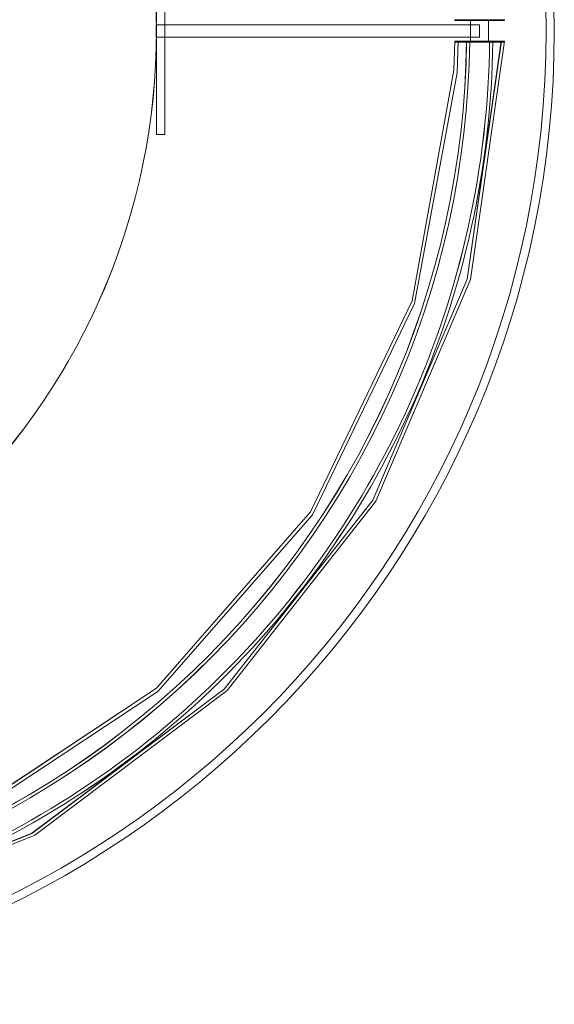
# Model space of a CAD drawing. Header units: millimetres. Extents: x 5678 to 25228, y 1791 to 30190.
# Tile 7 of 63: x 10652 to 11297, y 13596 to 14785. Entities that reach past the tile are written whole.
import ezdxf

# ---------------------------------------------------------------- set-up
doc = ezdxf.new("R2010")
doc.units = ezdxf.units.MM
for name, color, linetype, lineweight in [('A-DETL-LIT3', 41, 'Continuous', 0), ('A-GENM', 13, 'Continuous', 5), ('Existing Ground Floor - XRef$0$S-COLS', 2, 'Continuous', 5)]:
    doc.layers.add(name, color=color, linetype=linetype, lineweight=lineweight)

# ---------------------------------------------------------------- blocks, each defined once
blk = doc.blocks.new('IDA_MW09A_Circular - IDA_MW08_1600mm-20676379-PD-11_GL Ground Floor Overall Plan')
at = {"layer": 'A-GENM', "color": 50}
for p, q in [((125, -545.1), (-125, -545.1)), ((-125, -545.1), (125, -545.1)), ((-7.5, -544.9), (-7.5, -544.9)), ((-7.5, -544.9), (-7.5, -924.2)), ((-7.5, -934.9), (-7.5, -544.9)), ((7.5, -544.9), (-7.5, -544.9)), ((-7.5, -544.9), (7.5, -544.9)), ((7.5, -544.9), (7.5, -934.9)), ((7.5, -924.2), (7.5, -544.9)), ((7.5, -544.9), (7.5, -544.9)), ((125, -555.1), (125, -545.1)), ((125, -545.1), (125, -555.1)), ((125, -545.1), (125, -545.1)), ((-125, -555.1), (125, -555.1)), ((125, -555.1), (-125, -555.1)), ((125, -555.1), (125, -555.1)), ((-12.5, -905), (-13.5, -905)), ((-13.5, -964.9), (-13.5, -905)), ((-13.5, -905), (-13.5, -964.9)), ((-12.5, -964.9), (-12.5, -905)), ((-12.5, -905), (-12.5, -964.9)), ((13.5, -905), (12.5, -905)), ((12.5, -964.9), (12.5, -905)), ((12.5, -905), (12.5, -964.9)), ((13.5, -964.9), (13.5, -905)), ((13.5, -905), (13.5, -964.9)), ((-13.5, -924.2), (-13.5, -945.8)), ((-13.5, -945.8), (-13.5, -924.2)), ((-13.5, -924.2), (-13.5, -924.2)), ((-12.5, -924.2), (-13.5, -924.2)), ((-13.5, -924.2), (-12.5, -924.2)), ((-12.5, -924.2), (-12.5, -924.2)), ((-12.5, -924.2), (-12.5, -945.8)), ((-12.5, -945.8), (-12.5, -924.2)), ((-12.5, -924.2), (-12.5, -924.2)), ((-12.5, -924.2), (-12.5, -945.8)), ((-12.5, -945.8), (-12.5, -924.2)), ((12.5, -924.2), (-12.5, -924.2)), ((-12.5, -924.2), (12.5, -924.2)), ((-7.5, -924.2), (-7.5, -924.2)), ((-7.5, -924.2), (-7.5, -934.9)), ((7.5, -924.2), (-7.5, -924.2)), ((-7.5, -924.2), (7.5, -924.2)), ((7.5, -934.9), (7.5, -924.2)), ((7.5, -924.2), (7.5, -924.2)), ((12.5, -919.3), (12.5, -919.3)), ((12.5, -950.9), (12.5, -919.3)), ((12.5, -923.1), (12.5, -947.1)), ((12.5, -923.1), (12.5, -923.1)), ((12.5, -924.2), (12.5, -945.8)), ((12.5, -945.8), (12.5, -924.2)), ((12.5, -924.2), (12.5, -924.2)), ((13.5, -924.2), (12.5, -924.2)), ((12.5, -924.2), (13.5, -924.2)), ((12.5, -924.2), (12.5, -945.8)), ((12.5, -945.8), (12.5, -924.2)), ((12.5, -924.2), (12.5, -924.2)), ((13.5, -924.2), (13.5, -924.2)), ((13.5, -924.2), (13.5, -945.8)), ((13.5, -945.8), (13.5, -924.2)), ((-7.5, -934.9), (-7.5, -934.9)), ((-7.5, -934.9), (7.5, -934.9)), ((-7.5, -934.9), (7.5, -934.9)), ((7.5, -934.9), (7.5, -934.9)), ((-13.5, -945.8), (-13.5, -945.8)), ((-13.5, -945.8), (-12.5, -945.8)), ((-13.5, -945.8), (-12.5, -945.8)), ((-12.5, -945.8), (-12.5, -945.8)), ((-12.5, -945.8), (-12.5, -945.8)), ((-12.5, -945.8), (12.5, -945.8)), ((-12.5, -945.8), (12.5, -945.8)), ((12.5, -945.8), (12.5, -945.8)), ((12.5, -945.8), (13.5, -945.8)), ((12.5, -945.8), (13.5, -945.8)), ((12.5, -945.8), (12.5, -945.8)), ((12.5, -947.1), (12.5, -947.1)), ((13.5, -945.8), (13.5, -945.8)), ((12.5, -950.9), (12.5, -950.9)), ((-13.5, -964.9), (-12.5, -964.9)), ((12.5, -964.9), (13.5, -964.9))]:
    blk.add_line(p, q, dxfattribs=at)
at = {"layer": 'A-GENM', "color": 50, "flags": 128}
for points in [[(1051.2, 241.4), (1037.7, -41), (949.8, -309.7), (793.6, -545.4), (580.6, -731.1), (325.8, -853.7), (47.6, -904.1), (12.5, -905.1)], [(12.5, -965.1), (300.2, -924), (567.6, -809.9), (796.4, -630.6), (971, -398.3), (1079.7, -128.7), (1115, 159.8), (1111.3, 241.4)], [(1055, 241.4), (1041.5, -41.5), (953.5, -310.7), (797.3, -547), (584.1, -733.4), (329.1, -856.6), (50.6, -907.8), (12.5, -909)], [(12.5, -961.3), (299.7, -920.1), (566.5, -806.1), (794.7, -626.8), (968.7, -394.6), (1076.6, -125.3), (1111.2, 162.8), (1107.5, 241.4)]]:
    blk.add_lwpolyline(points, dxfattribs=at)
at = {"layer": 'A-GENM', "color": 50}
blk.add_circle((0, 254.9), 800, dxfattribs=at)
for radius, start, end in [(1073.1, 270.6671, 4.8876), (1097.1, 270.6525, 4.7804), (1097.1, 270.6525, 4.7804), (1073.1, 270.6671, 4.8876), (1069.3, 270.6695, 4.9052), (1069.3, 270.6695, 4.9052), (1100.9, 270.6502, 4.7637), (1100.9, 270.6502, 4.7637)]:
    blk.add_arc((0, 149.9), radius, start, end, dxfattribs=at)
for points, knots in [([(12.5, -947.1), (12.5, -949.3), (12.5, -952.3), (12.5, -955.7), (12.5, -958), (12.5, -960), (12.5, -961.8), (12.5, -963.2), (12.5, -964.2), (12.5, -964.9), (12.5, -965.1), (12.5, -965), (12.5, -964.5), (12.5, -963.6), (12.5, -962.4), (12.5, -960.7), (12.5, -958.8), (12.5, -956.6), (12.5, -954), (12.5, -951.2), (12.5, -948.3), (12.5, -945.2), (12.5, -941.9), (12.5, -938.5), (12.5, -935.1), (12.5, -931.8), (12.5, -928.4), (12.5, -925), (12.5, -921.9), (12.5, -919), (12.5, -916.2), (12.5, -913.6), (12.5, -911.4), (12.5, -909.5), (12.5, -907.9), (12.5, -906.6), (12.5, -905.7), (12.5, -905.2), (12.5, -905.1), (12.5, -905.4), (12.5, -906), (12.5, -907), (12.5, -908.4), (12.5, -910.2), (12.5, -912.2), (12.5, -914.5), (12.5, -917.9), (12.5, -920.9), (12.5, -923.1)], [0, 0, 0, 0, 0.041667, 0.0625, 0.083333, 0.104167, 0.125, 0.145833, 0.166667, 0.1875, 0.208333, 0.229167, 0.25, 0.270833, 0.291667, 0.3125, 0.333333, 0.354167, 0.375, 0.395833, 0.416667, 0.4375, 0.458333, 0.479167, 0.5, 0.520833, 0.541667, 0.5625, 0.583333, 0.604167, 0.625, 0.645833, 0.666667, 0.6875, 0.708333, 0.729167, 0.75, 0.770833, 0.791667, 0.8125, 0.833333, 0.854167, 0.875, 0.895833, 0.916667, 0.9375, 0.958333, 1, 1, 1, 1]), ([(12.5, -919.3), (12.5, -917.2), (12.5, -914.6), (12.5, -912.1), (12.5, -910.6), (12.5, -909.6), (12.5, -909.1), (12.5, -909), (12.5, -909.3), (12.5, -910.3), (12.5, -911.7), (12.5, -913.6), (12.5, -915.8), (12.5, -918.3), (12.5, -921.4), (12.5, -924.7), (12.5, -927.6), (12.5, -930.1), (12.5, -933.1), (12.5, -937), (12.5, -940.8), (12.5, -943.5), (12.5, -946.3), (12.5, -949.7), (12.5, -953.3), (12.5, -956.1), (12.5, -958.6), (12.5, -960.3), (12.5, -961.2), (12.5, -961.3), (12.5, -960.6), (12.5, -959.3), (12.5, -956.6), (12.5, -953.5), (12.5, -950.9)], [0, 0, 0, 0, 0.055556, 0.083333, 0.111111, 0.138889, 0.166667, 0.194444, 0.222222, 0.25, 0.277778, 0.305556, 0.333333, 0.361111, 0.388889, 0.416667, 0.444444, 0.461806, 0.479167, 0.513889, 0.548611, 0.565972, 0.583333, 0.618056, 0.652778, 0.6875, 0.722222, 0.756944, 0.791667, 0.826389, 0.861111, 0.895833, 0.930556, 1, 1, 1, 1])]:
    blk.add_open_spline(points, degree=3, knots=knots, dxfattribs=at)

msp = doc.modelspace()

# ---------------------------------------------------------------- linework, layer by layer
at = {"layer": 'A-DETL-LIT3', "lineweight": 5, "extrusion": (-1.89048e-06, -1.05762e-07, 1)}
for radius in [1175.087, 1175.087, 1175.087, 1165.087, 1165.087, 1165.087]:
    msp.add_circle((10121.922, 14771.16, -0.038), radius, dxfattribs=at)
at = {"layer": 'A-GENM', "color": 50, "extrusion": (-1.89048e-06, -1.05762e-07, 1)}
for p, q in [((10816.991, 14646.155, -0.016), (10816.991, 14896.155, -0.016)), ((10816.991, 14896.155, -0.016), (10816.991, 14646.155, -0.016)), ((10816.991, 14646.155, -0.016), (10816.991, 14896.155, -0.016)), ((10816.991, 14896.155, -0.016), (10816.991, 14646.155, -0.016)), ((10826.991, 14896.155, -0.016), (10826.991, 14646.155, -0.016)), ((10826.991, 14646.155, -0.016), (10826.991, 14896.155, -0.016)), ((10826.991, 14896.155, -0.016), (10826.991, 14646.155, -0.016)), ((10826.991, 14646.155, -0.016), (10826.991, 14896.155, -0.016)), ((10816.711, 14778.655, -0.016), (10816.711, 14778.655, -0.016)), ((10816.711, 14778.655, -0.016), (11196.026, 14778.655, -0.015)), ((11206.71, 14778.655, -0.015), (10816.711, 14778.655, -0.016)), ((10816.711, 14763.655, -0.016), (10816.711, 14778.655, -0.016)), ((10816.711, 14778.655, -0.016), (10816.711, 14763.655, -0.016)), ((10816.711, 14778.655, -0.016), (10816.711, 14778.655, -0.016)), ((10816.711, 14778.655, -0.016), (11196.026, 14778.655, -0.015)), ((11206.71, 14778.655, -0.015), (10816.711, 14778.655, -0.016)), ((10816.711, 14763.655, -0.016), (10816.711, 14778.655, -0.016)), ((10816.711, 14778.655, -0.016), (10816.711, 14763.655, -0.016)), ((11176.816, 14783.655, -0.015), (11176.816, 14784.655, -0.015)), ((11236.76, 14784.655, -0.015), (11176.816, 14784.655, -0.015)), ((11176.816, 14784.655, -0.015), (11236.76, 14784.655, -0.015)), ((11176.816, 14783.655, -0.015), (11176.816, 14784.655, -0.015)), ((11236.76, 14784.655, -0.015), (11176.816, 14784.655, -0.015)), ((11176.816, 14784.655, -0.015), (11236.76, 14784.655, -0.015)), ((11236.76, 14783.655, -0.015), (11176.816, 14783.655, -0.015)), ((11176.816, 14783.655, -0.015), (11236.76, 14783.655, -0.015)), ((11236.76, 14783.655, -0.015), (11176.816, 14783.655, -0.015)), ((11176.816, 14783.655, -0.015), (11236.76, 14783.655, -0.015)), ((11196.026, 14784.655, -0.015), (11217.606, 14784.655, -0.015)), ((11217.606, 14784.655, -0.015), (11196.026, 14784.655, -0.015)), ((11196.026, 14784.655, -0.015), (11196.026, 14784.655, -0.015)), ((11196.026, 14783.655, -0.015), (11196.026, 14784.655, -0.015)), ((11196.026, 14784.655, -0.015), (11196.026, 14783.655, -0.015)), ((11196.026, 14784.655, -0.015), (11217.606, 14784.655, -0.015)), ((11217.606, 14784.655, -0.015), (11196.026, 14784.655, -0.015)), ((11196.026, 14784.655, -0.015), (11196.026, 14784.655, -0.015)), ((11196.026, 14783.655, -0.015), (11196.026, 14784.655, -0.015)), ((11196.026, 14784.655, -0.015), (11196.026, 14783.655, -0.015)), ((11196.026, 14783.655, -0.015), (11196.026, 14783.655, -0.015)), ((11196.026, 14783.655, -0.015), (11217.606, 14783.655, -0.015)), ((11217.606, 14783.655, -0.015), (11196.026, 14783.655, -0.015)), ((11196.026, 14783.655, -0.015), (11196.026, 14783.655, -0.015)), ((11196.026, 14783.655, -0.015), (11217.606, 14783.655, -0.015)), ((11217.606, 14783.655, -0.015), (11196.026, 14783.655, -0.015)), ((11196.026, 14758.655, -0.015), (11196.026, 14783.655, -0.015)), ((11196.026, 14783.655, -0.015), (11196.026, 14758.655, -0.015)), ((11196.026, 14783.655, -0.015), (11196.026, 14783.655, -0.015)), ((11196.026, 14783.655, -0.015), (11217.606, 14783.655, -0.015)), ((11217.606, 14783.655, -0.015), (11196.026, 14783.655, -0.015)), ((11196.026, 14783.655, -0.015), (11196.026, 14783.655, -0.015)), ((11196.026, 14783.655, -0.015), (11217.606, 14783.655, -0.015)), ((11217.606, 14783.655, -0.015), (11196.026, 14783.655, -0.015)), ((11196.026, 14758.655, -0.015), (11196.026, 14783.655, -0.015)), ((11196.026, 14783.655, -0.015), (11196.026, 14758.655, -0.015)), ((11196.026, 14778.655, -0.015), (11196.026, 14778.655, -0.015)), ((11196.026, 14778.655, -0.015), (11206.71, 14778.655, -0.015)), ((11196.026, 14763.655, -0.015), (11196.026, 14778.655, -0.015)), ((11196.026, 14778.655, -0.015), (11196.026, 14763.655, -0.015)), ((11196.026, 14778.655, -0.015), (11196.026, 14778.655, -0.015)), ((11196.026, 14778.655, -0.015), (11206.71, 14778.655, -0.015)), ((11196.026, 14763.655, -0.015), (11196.026, 14778.655, -0.015)), ((11196.026, 14778.655, -0.015), (11196.026, 14763.655, -0.015)), ((11206.71, 14778.655, -0.015), (11206.71, 14778.655, -0.015)), ((11206.71, 14778.655, -0.015), (11206.71, 14763.655, -0.015)), ((11206.71, 14778.655, -0.015), (11206.71, 14763.655, -0.015)), ((11206.71, 14778.655, -0.015), (11206.71, 14778.655, -0.015)), ((11206.71, 14778.655, -0.015), (11206.71, 14763.655, -0.015)), ((11206.71, 14778.655, -0.015), (11206.71, 14763.655, -0.015)), ((11217.606, 14784.655, -0.015), (11217.606, 14784.655, -0.015)), ((11217.606, 14784.655, -0.015), (11217.606, 14783.655, -0.015)), ((11217.606, 14784.655, -0.015), (11217.606, 14783.655, -0.015)), ((11217.606, 14784.655, -0.015), (11217.606, 14784.655, -0.015)), ((11217.606, 14784.655, -0.015), (11217.606, 14783.655, -0.015)), ((11217.606, 14784.655, -0.015), (11217.606, 14783.655, -0.015)), ((11217.606, 14783.655, -0.015), (11217.606, 14783.655, -0.015)), ((11217.606, 14783.655, -0.015), (11217.606, 14783.655, -0.015)), ((11217.606, 14783.655, -0.015), (11217.606, 14758.655, -0.015)), ((11217.606, 14783.655, -0.015), (11217.606, 14758.655, -0.015)), ((11217.606, 14783.655, -0.015), (11217.606, 14783.655, -0.015)), ((11217.606, 14783.655, -0.015), (11217.606, 14783.655, -0.015)), ((11217.606, 14783.655, -0.015), (11217.606, 14758.655, -0.015)), ((11217.606, 14783.655, -0.015), (11217.606, 14758.655, -0.015)), ((11236.76, 14784.655, -0.015), (11236.76, 14783.655, -0.015)), ((11236.76, 14784.655, -0.015), (11236.76, 14783.655, -0.015)), ((10816.711, 14763.655, -0.016), (11206.71, 14763.655, -0.015)), ((11196.026, 14763.655, -0.015), (10816.711, 14763.655, -0.016)), ((10816.711, 14763.655, -0.016), (10816.711, 14763.655, -0.016)), ((10816.711, 14763.655, -0.016), (11206.71, 14763.655, -0.015)), ((11196.026, 14763.655, -0.015), (10816.711, 14763.655, -0.016)), ((10816.711, 14763.655, -0.016), (10816.711, 14763.655, -0.016)), ((11206.71, 14763.655, -0.015), (11196.026, 14763.655, -0.015)), ((11196.026, 14763.655, -0.015), (11196.026, 14763.655, -0.015)), ((11206.71, 14763.655, -0.015), (11196.026, 14763.655, -0.015)), ((11196.026, 14763.655, -0.015), (11196.026, 14763.655, -0.015)), ((11206.71, 14763.655, -0.015), (11206.71, 14763.655, -0.015)), ((11206.71, 14763.655, -0.015), (11206.71, 14763.655, -0.015)), ((11176.816, 14757.655, -0.015), (11176.816, 14758.655, -0.015)), ((11236.76, 14758.655, -0.015), (11176.816, 14758.655, -0.015)), ((11176.816, 14758.655, -0.015), (11236.76, 14758.655, -0.015)), ((11176.816, 14757.655, -0.015), (11176.816, 14758.655, -0.015)), ((11236.76, 14758.655, -0.015), (11176.816, 14758.655, -0.015)), ((11176.816, 14758.655, -0.015), (11236.76, 14758.655, -0.015)), ((11236.76, 14757.655, -0.015), (11176.816, 14757.655, -0.015)), ((11176.816, 14757.655, -0.015), (11236.76, 14757.655, -0.015)), ((11236.76, 14757.655, -0.015), (11176.816, 14757.655, -0.015)), ((11176.816, 14757.655, -0.015), (11236.76, 14757.655, -0.015)), ((11191.121, 14758.667, -0.015), (11191.121, 14758.667, -0.015)), ((11222.792, 14758.667, -0.015), (11191.121, 14758.667, -0.015)), ((11191.121, 14758.667, -0.015), (11191.121, 14758.667, -0.015)), ((11222.792, 14758.667, -0.015), (11191.121, 14758.667, -0.015)), ((11194.958, 14758.667, -0.015), (11218.955, 14758.667, -0.015)), ((11194.958, 14758.667, -0.015), (11194.958, 14758.667, -0.015)), ((11194.958, 14758.667, -0.015), (11218.955, 14758.667, -0.015)), ((11194.958, 14758.667, -0.015), (11194.958, 14758.667, -0.015)), ((11196.026, 14758.655, -0.015), (11217.606, 14758.655, -0.015)), ((11217.606, 14758.655, -0.015), (11196.026, 14758.655, -0.015)), ((11196.026, 14758.655, -0.015), (11196.026, 14758.655, -0.015)), ((11196.026, 14757.655, -0.015), (11196.026, 14758.655, -0.015)), ((11196.026, 14758.655, -0.015), (11196.026, 14757.655, -0.015)), ((11196.026, 14758.655, -0.015), (11217.606, 14758.655, -0.015)), ((11217.606, 14758.655, -0.015), (11196.026, 14758.655, -0.015)), ((11196.026, 14758.655, -0.015), (11196.026, 14758.655, -0.015)), ((11196.026, 14758.655, -0.015), (11217.606, 14758.655, -0.015)), ((11217.606, 14758.655, -0.015), (11196.026, 14758.655, -0.015)), ((11196.026, 14758.655, -0.015), (11196.026, 14758.655, -0.015)), ((11196.026, 14757.655, -0.015), (11196.026, 14758.655, -0.015)), ((11196.026, 14758.655, -0.015), (11196.026, 14757.655, -0.015)), ((11196.026, 14758.655, -0.015), (11217.606, 14758.655, -0.015)), ((11217.606, 14758.655, -0.015), (11196.026, 14758.655, -0.015)), ((11196.026, 14758.655, -0.015), (11196.026, 14758.655, -0.015)), ((11196.026, 14757.655, -0.015), (11196.026, 14757.655, -0.015)), ((11196.026, 14757.655, -0.015), (11217.606, 14757.655, -0.015)), ((11217.606, 14757.655, -0.015), (11196.026, 14757.655, -0.015)), ((11196.026, 14757.655, -0.015), (11196.026, 14757.655, -0.015)), ((11196.026, 14757.655, -0.015), (11217.606, 14757.655, -0.015)), ((11217.606, 14757.655, -0.015), (11196.026, 14757.655, -0.015)), ((11217.606, 14758.655, -0.015), (11217.606, 14758.655, -0.015)), ((11217.606, 14758.655, -0.015), (11217.606, 14757.655, -0.015)), ((11217.606, 14758.655, -0.015), (11217.606, 14757.655, -0.015)), ((11217.606, 14758.655, -0.015), (11217.606, 14758.655, -0.015)), ((11217.606, 14758.655, -0.015), (11217.606, 14758.655, -0.015)), ((11217.606, 14758.655, -0.015), (11217.606, 14757.655, -0.015)), ((11217.606, 14758.655, -0.015), (11217.606, 14757.655, -0.015)), ((11217.606, 14758.655, -0.015), (11217.606, 14758.655, -0.015)), ((11217.606, 14757.655, -0.015), (11217.606, 14757.655, -0.015)), ((11217.606, 14757.655, -0.015), (11217.606, 14757.655, -0.015)), ((11218.955, 14758.667, -0.015), (11218.955, 14758.667, -0.015)), ((11218.955, 14758.667, -0.015), (11218.955, 14758.667, -0.015)), ((11222.792, 14758.667, -0.015), (11222.792, 14758.667, -0.015)), ((11222.792, 14758.667, -0.015), (11222.792, 14758.667, -0.015)), ((11236.76, 14758.655, -0.015), (11236.76, 14757.655, -0.015)), ((11236.76, 14758.655, -0.015), (11236.76, 14757.655, -0.015)), ((10826.991, 14646.155, -0.016), (10816.991, 14646.155, -0.016)), ((10816.991, 14646.155, -0.016), (10826.991, 14646.155, -0.016)), ((10816.991, 14646.155, -0.016), (10816.991, 14646.155, -0.016)), ((10826.991, 14646.155, -0.016), (10816.991, 14646.155, -0.016)), ((10816.991, 14646.155, -0.016), (10826.991, 14646.155, -0.016)), ((10816.991, 14646.155, -0.016), (10816.991, 14646.155, -0.016)), ((10826.991, 14646.155, -0.016), (10826.991, 14646.155, -0.016)), ((10826.991, 14646.155, -0.016), (10826.991, 14646.155, -0.016))]:
    msp.add_line(p, q, dxfattribs=at)
at = {"layer": 'A-GENM', "color": 50, "extrusion": (-1.89048e-06, -1.05762e-07, 1), "elevation": -0.038, "flags": 128}
for points in [[(11233.103, 14758.666), (11191.988, 14471.431), (11077.916, 14204.632), (10898.664, 13976.458), (10666.454, 13802.468), (10397.117, 13694.523), (10109.017, 13659.984), (10030.489, 13663.677)], [(11233.103, 14758.666), (11191.988, 14471.431), (11077.916, 14204.632), (10898.664, 13976.458), (10666.454, 13802.468), (10397.117, 13694.523), (10109.017, 13659.984), (10030.489, 13663.677)], [(11236.94, 14758.666), (11195.83, 14470.922), (11081.751, 14203.578), (10902.455, 13974.8), (10670.123, 13800.132), (10400.543, 13691.442), (10112.032, 13656.116), (10030.49, 13659.827)], [(11236.94, 14758.666), (11195.83, 14470.922), (11081.751, 14203.578), (10902.455, 13974.8), (10670.123, 13800.132), (10400.543, 13691.442), (10112.032, 13656.116), (10030.49, 13659.827)], [(10030.495, 13719.984), (10312.875, 13733.438), (10581.547, 13821.384), (10817.225, 13977.508), (11002.992, 14190.604), (11125.512, 14445.374), (11175.991, 14723.531), (11176.992, 14758.667)], [(10030.495, 13719.984), (10312.875, 13733.438), (10581.547, 13821.384), (10817.225, 13977.508), (11002.992, 14190.604), (11125.512, 14445.374), (11175.991, 14723.531), (11176.992, 14758.667)], [(10030.497, 13716.133), (10313.391, 13729.633), (10582.591, 13817.627), (10818.841, 13973.824), (11005.243, 14187.051), (11128.466, 14442.056), (11179.695, 14720.6), (11180.829, 14758.667)], [(10030.497, 13716.133), (10313.391, 13729.633), (10582.591, 13817.627), (10818.841, 13973.824), (11005.243, 14187.051), (11128.466, 14442.056), (11179.695, 14720.6), (11180.829, 14758.667)]]:
    msp.add_lwpolyline(points, dxfattribs=at)
at = {"layer": 'A-GENM', "color": 50, "extrusion": (-1.89048e-06, -1.05762e-07, 1)}
msp.add_circle((10016.992, 14771.155, -0.038), 799.998, dxfattribs=at)
msp.add_circle((10016.992, 14771.155, -0.038), 799.998, dxfattribs=at)
for radius, start, end in [(1097.104, 265.219573, 359.347535), (1097.104, 265.219573, 359.347535), (1069.272, 265.094841, 359.33055), (1069.272, 265.094841, 359.33055), (1097.104, 265.219573, 359.347535), (1097.104, 265.219573, 359.347535), (1069.272, 265.094841, 359.33055), (1069.272, 265.094841, 359.33055), (1073.108, 265.112424, 359.332942), (1073.108, 265.112424, 359.332942), (1100.941, 265.236275, 359.349809), (1100.941, 265.236275, 359.349809), (1073.108, 265.112424, 359.332942), (1073.108, 265.112424, 359.332942), (1100.941, 265.236275, 359.349809), (1100.941, 265.236275, 359.349809)]:
    msp.add_arc((10121.922, 14771.16, -0.038), radius, start, end, dxfattribs=at)
at = {"layer": 'A-GENM', "color": 50}
for points, knots in [([(11218.955, 14758.667, -0.015), (11221.152, 14758.667, -0.015), (11224.156, 14758.667, -0.015), (11227.584, 14758.667, -0.015), (11229.853, 14758.667, -0.015), (11231.871, 14758.667, -0.015), (11233.627, 14758.667, -0.015), (11235.054, 14758.667, -0.015), (11236.081, 14758.667, -0.015), (11236.702, 14758.667, -0.015), (11236.966, 14758.667, -0.015), (11236.853, 14758.667, -0.015), (11236.377, 14758.667, -0.015), (11235.489, 14758.667, -0.015), (11234.203, 14758.667, -0.015), (11232.575, 14758.667, -0.015), (11230.691, 14758.667, -0.015), (11228.475, 14758.667, -0.015), (11225.9, 14758.667, -0.015), (11223.087, 14758.667, -0.015), (11220.178, 14758.667, -0.015), (11217.084, 14758.667, -0.015), (11213.742, 14758.667, -0.015), (11210.316, 14758.667, -0.015), (11206.974, 14758.667, -0.015), (11203.631, 14758.667, -0.015), (11200.205, 14758.667, -0.015), (11196.864, 14758.667, -0.015), (11193.769, 14758.667, -0.015), (11190.86, 14758.667, -0.015), (11188.046, 14758.667, -0.015), (11185.47, 14758.667, -0.015), (11183.252, 14758.667, -0.015), (11181.367, 14758.667, -0.015), (11179.737, 14758.667, -0.015), (11178.449, 14758.667, -0.015), (11177.559, 14758.667, -0.015), (11177.081, 14758.667, -0.015), (11176.966, 14758.667, -0.015), (11177.227, 14758.667, -0.015), (11177.846, 14758.667, -0.015), (11178.871, 14758.667, -0.015), (11180.296, 14758.667, -0.015), (11182.051, 14758.667, -0.015), (11184.067, 14758.667, -0.015), (11186.335, 14758.667, -0.015), (11189.76, 14758.667, -0.015), (11192.762, 14758.667, -0.015), (11194.958, 14758.667, -0.015)], [0, 0, 0, 0, 0.04166667, 0.0625, 0.08333333, 0.10416667, 0.125, 0.14583333, 0.16666667, 0.1875, 0.20833333, 0.22916667, 0.25, 0.27083333, 0.29166667, 0.3125, 0.33333333, 0.35416667, 0.375, 0.39583333, 0.41666667, 0.4375, 0.45833333, 0.47916667, 0.5, 0.52083333, 0.54166667, 0.5625, 0.58333333, 0.60416667, 0.625, 0.64583333, 0.66666667, 0.6875, 0.70833333, 0.72916667, 0.75, 0.77083333, 0.79166667, 0.8125, 0.83333333, 0.85416667, 0.875, 0.89583333, 0.91666667, 0.9375, 0.95833333, 1, 1, 1, 1]), ([(11218.955, 14758.667, -0.015), (11221.152, 14758.667, -0.015), (11224.156, 14758.667, -0.015), (11227.584, 14758.667, -0.015), (11229.853, 14758.667, -0.015), (11231.871, 14758.667, -0.015), (11233.627, 14758.667, -0.015), (11235.054, 14758.667, -0.015), (11236.081, 14758.667, -0.015), (11236.702, 14758.667, -0.015), (11236.966, 14758.667, -0.015), (11236.853, 14758.667, -0.015), (11236.377, 14758.667, -0.015), (11235.489, 14758.667, -0.015), (11234.203, 14758.667, -0.015), (11232.575, 14758.667, -0.015), (11230.691, 14758.667, -0.015), (11228.475, 14758.667, -0.015), (11225.9, 14758.667, -0.015), (11223.087, 14758.667, -0.015), (11220.178, 14758.667, -0.015), (11217.084, 14758.667, -0.015), (11213.742, 14758.667, -0.015), (11210.316, 14758.667, -0.015), (11206.974, 14758.667, -0.015), (11203.631, 14758.667, -0.015), (11200.205, 14758.667, -0.015), (11196.864, 14758.667, -0.015), (11193.769, 14758.667, -0.015), (11190.86, 14758.667, -0.015), (11188.046, 14758.667, -0.015), (11185.47, 14758.667, -0.015), (11183.252, 14758.667, -0.015), (11181.367, 14758.667, -0.015), (11179.737, 14758.667, -0.015), (11178.449, 14758.667, -0.015), (11177.559, 14758.667, -0.015), (11177.081, 14758.667, -0.015), (11176.966, 14758.667, -0.015), (11177.227, 14758.667, -0.015), (11177.846, 14758.667, -0.015), (11178.871, 14758.667, -0.015), (11180.296, 14758.667, -0.015), (11182.051, 14758.667, -0.015), (11184.067, 14758.667, -0.015), (11186.335, 14758.667, -0.015), (11189.76, 14758.667, -0.015), (11192.762, 14758.667, -0.015), (11194.958, 14758.667, -0.015)], [0, 0, 0, 0, 0.04166667, 0.0625, 0.08333333, 0.10416667, 0.125, 0.14583333, 0.16666667, 0.1875, 0.20833333, 0.22916667, 0.25, 0.27083333, 0.29166667, 0.3125, 0.33333333, 0.35416667, 0.375, 0.39583333, 0.41666667, 0.4375, 0.45833333, 0.47916667, 0.5, 0.52083333, 0.54166667, 0.5625, 0.58333333, 0.60416667, 0.625, 0.64583333, 0.66666667, 0.6875, 0.70833333, 0.72916667, 0.75, 0.77083333, 0.79166667, 0.8125, 0.83333333, 0.85416667, 0.875, 0.89583333, 0.91666667, 0.9375, 0.95833333, 1, 1, 1, 1]), ([(11191.121, 14758.667, -0.015), (11189.087, 14758.667, -0.015), (11186.492, 14758.667, -0.015), (11183.941, 14758.667, -0.015), (11182.487, 14758.667, -0.015), (11181.476, 14758.667, -0.015), (11180.91, 14758.667, -0.015), (11180.817, 14758.667, -0.015), (11181.195, 14758.667, -0.015), (11182.126, 14758.667, -0.015), (11183.575, 14758.667, -0.015), (11185.454, 14758.667, -0.015), (11187.616, 14758.667, -0.015), (11190.192, 14758.667, -0.015), (11193.228, 14758.667, -0.015), (11196.511, 14758.667, -0.015), (11199.409, 14758.667, -0.015), (11201.95, 14758.667, -0.015), (11204.958, 14758.667, -0.015), (11208.849, 14758.667, -0.015), (11212.618, 14758.667, -0.015), (11215.354, 14758.667, -0.015), (11218.141, 14758.667, -0.015), (11221.537, 14758.667, -0.015), (11225.172, 14758.667, -0.015), (11227.998, 14758.667, -0.015), (11230.408, 14758.667, -0.015), (11232.154, 14758.667, -0.015), (11233.037, 14758.667, -0.015), (11233.132, 14758.667, -0.015), (11232.491, 14758.667, -0.015), (11231.156, 14758.667, -0.015), (11228.442, 14758.667, -0.015), (11225.336, 14758.667, -0.015), (11222.792, 14758.667, -0.015)], [0, 0, 0, 0, 0.05555556, 0.08333333, 0.11111111, 0.13888889, 0.16666667, 0.19444444, 0.22222222, 0.25, 0.27777778, 0.30555556, 0.33333333, 0.36111111, 0.38888889, 0.41666667, 0.44444444, 0.46180556, 0.47916667, 0.51388889, 0.54861111, 0.56597222, 0.58333333, 0.61805556, 0.65277778, 0.6875, 0.72222222, 0.75694444, 0.79166667, 0.82638889, 0.86111111, 0.89583333, 0.93055556, 1, 1, 1, 1]), ([(11191.121, 14758.667, -0.015), (11189.087, 14758.667, -0.015), (11186.492, 14758.667, -0.015), (11183.941, 14758.667, -0.015), (11182.487, 14758.667, -0.015), (11181.476, 14758.667, -0.015), (11180.91, 14758.667, -0.015), (11180.817, 14758.667, -0.015), (11181.195, 14758.667, -0.015), (11182.126, 14758.667, -0.015), (11183.575, 14758.667, -0.015), (11185.454, 14758.667, -0.015), (11187.616, 14758.667, -0.015), (11190.192, 14758.667, -0.015), (11193.228, 14758.667, -0.015), (11196.511, 14758.667, -0.015), (11199.409, 14758.667, -0.015), (11201.95, 14758.667, -0.015), (11204.958, 14758.667, -0.015), (11208.849, 14758.667, -0.015), (11212.618, 14758.667, -0.015), (11215.354, 14758.667, -0.015), (11218.141, 14758.667, -0.015), (11221.537, 14758.667, -0.015), (11225.172, 14758.667, -0.015), (11227.998, 14758.667, -0.015), (11230.408, 14758.667, -0.015), (11232.154, 14758.667, -0.015), (11233.037, 14758.667, -0.015), (11233.132, 14758.667, -0.015), (11232.491, 14758.667, -0.015), (11231.156, 14758.667, -0.015), (11228.442, 14758.667, -0.015), (11225.336, 14758.667, -0.015), (11222.792, 14758.667, -0.015)], [0, 0, 0, 0, 0.05555556, 0.08333333, 0.11111111, 0.13888889, 0.16666667, 0.19444444, 0.22222222, 0.25, 0.27777778, 0.30555556, 0.33333333, 0.36111111, 0.38888889, 0.41666667, 0.44444444, 0.46180556, 0.47916667, 0.51388889, 0.54861111, 0.56597222, 0.58333333, 0.61805556, 0.65277778, 0.6875, 0.72222222, 0.75694444, 0.79166667, 0.82638889, 0.86111111, 0.89583333, 0.93055556, 1, 1, 1, 1])]:
    msp.add_open_spline(points, degree=3, knots=knots, dxfattribs=at)
at = {"layer": 'Existing Ground Floor - XRef$0$S-COLS', "lineweight": 20, "extrusion": (-1.89048e-06, -1.05762e-07, 1)}
msp.add_arc((10016.992, 14771.155, -0.038), 799.998, 270, 90, dxfattribs=at)

# ---------------------------------------------------------------- block references
at = {"layer": 'A-DETL-LIT3', "lineweight": 5, "extrusion": (1.89048e-06, 1.05762e-07, -1), "xscale": 0.9999980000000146, "yscale": 0.9999980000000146, "zscale": -0.9999980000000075, "rotation": 270.0000000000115}
msp.add_blockref('IDA_MW09A_Circular - IDA_MW08_1600mm-20676379-PD-11_GL Ground Floor Overall Plan', (-10271.852, 14771.155, 0.038), dxfattribs=at)

doc.saveas('drawing.dxf')
